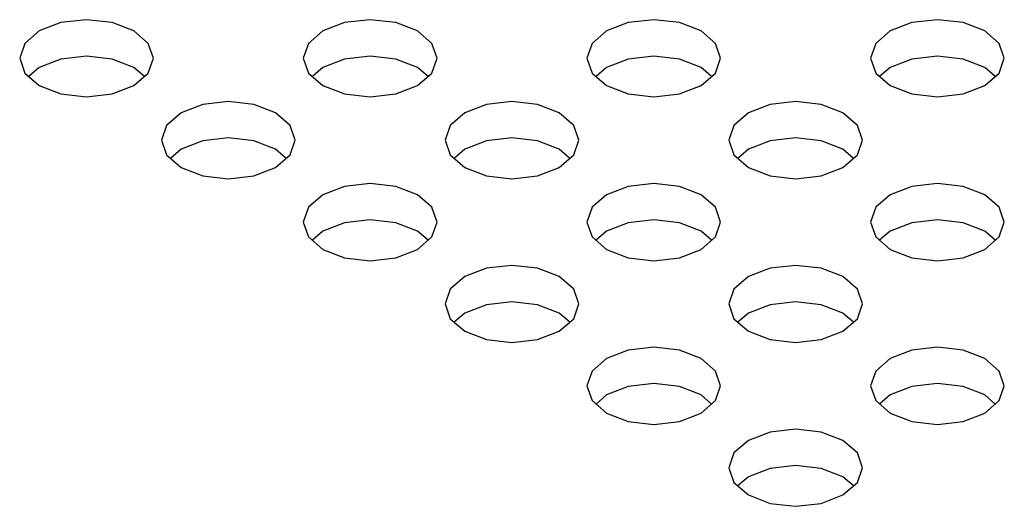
# Model space of a CAD drawing. Header units: inches. Extents: x 0 to 34, y 0 to 22.
# Tile 17 of 66: x 3.063 to 3.35, y 8.831 to 8.973. Entities that reach past the tile are written whole.
import ezdxf

# ---------------------------------------------------------------- set-up
doc = ezdxf.new("R2010")
doc.units = ezdxf.units.IN
doc.header["$LTSCALE"] = 1.87
doc.header["$MEASUREMENT"] = 0
doc.layers.get('0').update_dxf_attribs({"linetype": 'CONTINUOUS'})

msp = doc.modelspace()

# ---------------------------------------------------------------- linework, layer by layer
at = {"color": 2, "linetype": 'CONTINUOUS'}
for p, q in [((3.07534, 8.97209), (3.06903, 8.96966)), ((3.08279, 8.97295), (3.07534, 8.97209)), ((3.09023, 8.97209), (3.08279, 8.97295)), ((3.09655, 8.96966), (3.09023, 8.97209)), ((3.1579, 8.97209), (3.15159, 8.96966)), ((3.16535, 8.97295), (3.1579, 8.97209)), ((3.1728, 8.97209), (3.16535, 8.97295)), ((3.17911, 8.96966), (3.1728, 8.97209)), ((3.24047, 8.97209), (3.23415, 8.96966)), ((3.24791, 8.97295), (3.24047, 8.97209)), ((3.25536, 8.97209), (3.24791, 8.97295)), ((3.26167, 8.96966), (3.25536, 8.97209)), ((3.32303, 8.97209), (3.31672, 8.96966)), ((3.33048, 8.97295), (3.32303, 8.97209)), ((3.33792, 8.97209), (3.33048, 8.97295)), ((3.34424, 8.96966), (3.33792, 8.97209)), ((3.06903, 8.96966), (3.06481, 8.96601)), ((3.10077, 8.96601), (3.09655, 8.96966)), ((3.15159, 8.96966), (3.14737, 8.96601)), ((3.18333, 8.96601), (3.17911, 8.96966)), ((3.23415, 8.96966), (3.22993, 8.96601)), ((3.26589, 8.96601), (3.26167, 8.96966)), ((3.31672, 8.96966), (3.3125, 8.96601)), ((3.34846, 8.96601), (3.34424, 8.96966)), ((3.06481, 8.96601), (3.06333, 8.96171)), ((3.10225, 8.96171), (3.10077, 8.96601)), ((3.14737, 8.96601), (3.14589, 8.96171)), ((3.18481, 8.96171), (3.18333, 8.96601)), ((3.22993, 8.96601), (3.22845, 8.96171)), ((3.26737, 8.96171), (3.26589, 8.96601)), ((3.3125, 8.96601), (3.31102, 8.96171)), ((3.34994, 8.96171), (3.34846, 8.96601)), ((3.08279, 8.96235), (3.07534, 8.9615)), ((3.09023, 8.9615), (3.08279, 8.96235)), ((3.16535, 8.96235), (3.1579, 8.9615)), ((3.1728, 8.9615), (3.16535, 8.96235)), ((3.24791, 8.96235), (3.24047, 8.9615)), ((3.25536, 8.9615), (3.24791, 8.96235)), ((3.33048, 8.96235), (3.32303, 8.9615)), ((3.33792, 8.9615), (3.33048, 8.96235)), ((3.06333, 8.96171), (3.06481, 8.95741)), ((3.07534, 8.9615), (3.06903, 8.95906)), ((3.09655, 8.95906), (3.09023, 8.9615)), ((3.10077, 8.95741), (3.10225, 8.96171)), ((3.14589, 8.96171), (3.14737, 8.95741)), ((3.1579, 8.9615), (3.15159, 8.95906)), ((3.17911, 8.95906), (3.1728, 8.9615)), ((3.18333, 8.95741), (3.18481, 8.96171)), ((3.22845, 8.96171), (3.22993, 8.95741)), ((3.24047, 8.9615), (3.23415, 8.95906)), ((3.26167, 8.95906), (3.25536, 8.9615)), ((3.26589, 8.95741), (3.26737, 8.96171)), ((3.31102, 8.96171), (3.3125, 8.95741)), ((3.32303, 8.9615), (3.31672, 8.95906)), ((3.34424, 8.95906), (3.33792, 8.9615)), ((3.34846, 8.95741), (3.34994, 8.96171)), ((3.06481, 8.95741), (3.06903, 8.95377)), ((3.06903, 8.95906), (3.06596, 8.95641)), ((3.09961, 8.95641), (3.09655, 8.95906)), ((3.09655, 8.95377), (3.10077, 8.95741)), ((3.14737, 8.95741), (3.15159, 8.95377)), ((3.15159, 8.95906), (3.14852, 8.95641)), ((3.18218, 8.95641), (3.17911, 8.95906)), ((3.17911, 8.95377), (3.18333, 8.95741)), ((3.22993, 8.95741), (3.23415, 8.95377)), ((3.23415, 8.95906), (3.23109, 8.95641)), ((3.26474, 8.95641), (3.26167, 8.95906)), ((3.26167, 8.95377), (3.26589, 8.95741)), ((3.3125, 8.95741), (3.31672, 8.95377)), ((3.31672, 8.95906), (3.31365, 8.95641)), ((3.3473, 8.95641), (3.34424, 8.95906)), ((3.34424, 8.95377), (3.34846, 8.95741)), ((3.06903, 8.95377), (3.07534, 8.95133)), ((3.09023, 8.95133), (3.09655, 8.95377)), ((3.15159, 8.95377), (3.1579, 8.95133)), ((3.1728, 8.95133), (3.17911, 8.95377)), ((3.23415, 8.95377), (3.24047, 8.95133)), ((3.25536, 8.95133), (3.26167, 8.95377)), ((3.31672, 8.95377), (3.32303, 8.95133)), ((3.33792, 8.95133), (3.34424, 8.95377)), ((3.07534, 8.95133), (3.08279, 8.95047)), ((3.08279, 8.95047), (3.09023, 8.95133)), ((3.1579, 8.95133), (3.16535, 8.95047)), ((3.16535, 8.95047), (3.1728, 8.95133)), ((3.24047, 8.95133), (3.24791, 8.95047)), ((3.24791, 8.95047), (3.25536, 8.95133)), ((3.32303, 8.95133), (3.33048, 8.95047)), ((3.33048, 8.95047), (3.33792, 8.95133)), ((3.11662, 8.94826), (3.11031, 8.94582)), ((3.12407, 8.94911), (3.11662, 8.94826)), ((3.13152, 8.94826), (3.12407, 8.94911)), ((3.13783, 8.94582), (3.13152, 8.94826)), ((3.19918, 8.94826), (3.19287, 8.94582)), ((3.20663, 8.94911), (3.19918, 8.94826)), ((3.21408, 8.94826), (3.20663, 8.94911)), ((3.22039, 8.94582), (3.21408, 8.94826)), ((3.28175, 8.94826), (3.27543, 8.94582)), ((3.2892, 8.94911), (3.28175, 8.94826)), ((3.29664, 8.94826), (3.2892, 8.94911)), ((3.30296, 8.94582), (3.29664, 8.94826)), ((3.11031, 8.94582), (3.10609, 8.94218)), ((3.14205, 8.94218), (3.13783, 8.94582)), ((3.19287, 8.94582), (3.18865, 8.94218)), ((3.22461, 8.94218), (3.22039, 8.94582)), ((3.27543, 8.94582), (3.27122, 8.94218)), ((3.30717, 8.94218), (3.30296, 8.94582)), ((3.10609, 8.94218), (3.10461, 8.93788)), ((3.14353, 8.93788), (3.14205, 8.94218)), ((3.18865, 8.94218), (3.18717, 8.93788)), ((3.22609, 8.93788), (3.22461, 8.94218)), ((3.27122, 8.94218), (3.26973, 8.93788)), ((3.30866, 8.93788), (3.30717, 8.94218)), ((3.10461, 8.93788), (3.10609, 8.93358)), ((3.11662, 8.93766), (3.11031, 8.93523)), ((3.12407, 8.93852), (3.11662, 8.93766)), ((3.13152, 8.93766), (3.12407, 8.93852)), ((3.13783, 8.93523), (3.13152, 8.93766)), ((3.14205, 8.93358), (3.14353, 8.93788)), ((3.18717, 8.93788), (3.18865, 8.93358)), ((3.19918, 8.93766), (3.19287, 8.93523)), ((3.20663, 8.93852), (3.19918, 8.93766)), ((3.21408, 8.93766), (3.20663, 8.93852)), ((3.22039, 8.93523), (3.21408, 8.93766)), ((3.22461, 8.93358), (3.22609, 8.93788)), ((3.26973, 8.93788), (3.27122, 8.93358)), ((3.28175, 8.93766), (3.27543, 8.93523)), ((3.2892, 8.93852), (3.28175, 8.93766)), ((3.29664, 8.93766), (3.2892, 8.93852)), ((3.30296, 8.93523), (3.29664, 8.93766)), ((3.30717, 8.93358), (3.30866, 8.93788)), ((3.11031, 8.93523), (3.10724, 8.93258)), ((3.14089, 8.93258), (3.13783, 8.93523)), ((3.19287, 8.93523), (3.18981, 8.93258)), ((3.22346, 8.93258), (3.22039, 8.93523)), ((3.27543, 8.93523), (3.27237, 8.93258)), ((3.30602, 8.93258), (3.30296, 8.93523)), ((3.10609, 8.93358), (3.11031, 8.92993)), ((3.13783, 8.92993), (3.14205, 8.93358)), ((3.18865, 8.93358), (3.19287, 8.92993)), ((3.22039, 8.92993), (3.22461, 8.93358)), ((3.27122, 8.93358), (3.27543, 8.92993)), ((3.30296, 8.92993), (3.30717, 8.93358)), ((3.11031, 8.92993), (3.11662, 8.92749)), ((3.13152, 8.92749), (3.13783, 8.92993)), ((3.19287, 8.92993), (3.19918, 8.92749)), ((3.21408, 8.92749), (3.22039, 8.92993)), ((3.27543, 8.92993), (3.28175, 8.92749)), ((3.29664, 8.92749), (3.30296, 8.92993)), ((3.11662, 8.92749), (3.12407, 8.92664)), ((3.12407, 8.92664), (3.13152, 8.92749)), ((3.16535, 8.92528), (3.1579, 8.92442)), ((3.1728, 8.92442), (3.16535, 8.92528)), ((3.19918, 8.92749), (3.20663, 8.92664)), ((3.20663, 8.92664), (3.21408, 8.92749)), ((3.24791, 8.92528), (3.24047, 8.92442)), ((3.25536, 8.92442), (3.24791, 8.92528)), ((3.28175, 8.92749), (3.2892, 8.92664)), ((3.2892, 8.92664), (3.29664, 8.92749)), ((3.33048, 8.92528), (3.32303, 8.92442)), ((3.33792, 8.92442), (3.33048, 8.92528)), ((3.1579, 8.92442), (3.15159, 8.92199)), ((3.17911, 8.92199), (3.1728, 8.92442)), ((3.24047, 8.92442), (3.23415, 8.92199)), ((3.26167, 8.92199), (3.25536, 8.92442)), ((3.32303, 8.92442), (3.31672, 8.92199)), ((3.34424, 8.92199), (3.33792, 8.92442)), ((3.15159, 8.92199), (3.14737, 8.91834)), ((3.18333, 8.91834), (3.17911, 8.92199)), ((3.23415, 8.92199), (3.22993, 8.91834)), ((3.26589, 8.91834), (3.26167, 8.92199)), ((3.31672, 8.92199), (3.3125, 8.91834)), ((3.34846, 8.91834), (3.34424, 8.92199)), ((3.14737, 8.91834), (3.14589, 8.91404)), ((3.18481, 8.91404), (3.18333, 8.91834)), ((3.22993, 8.91834), (3.22845, 8.91404)), ((3.26737, 8.91404), (3.26589, 8.91834)), ((3.3125, 8.91834), (3.31102, 8.91404)), ((3.34994, 8.91404), (3.34846, 8.91834)), ((3.14589, 8.91404), (3.14737, 8.90974)), ((3.1579, 8.91383), (3.15159, 8.91139)), ((3.16535, 8.91468), (3.1579, 8.91383)), ((3.1728, 8.91383), (3.16535, 8.91468)), ((3.17911, 8.91139), (3.1728, 8.91383)), ((3.18333, 8.90974), (3.18481, 8.91404)), ((3.22845, 8.91404), (3.22993, 8.90974)), ((3.24047, 8.91383), (3.23415, 8.91139)), ((3.24791, 8.91468), (3.24047, 8.91383)), ((3.25536, 8.91383), (3.24791, 8.91468)), ((3.26167, 8.91139), (3.25536, 8.91383)), ((3.26589, 8.90974), (3.26737, 8.91404)), ((3.31102, 8.91404), (3.3125, 8.90974)), ((3.32303, 8.91383), (3.31672, 8.91139)), ((3.33048, 8.91468), (3.32303, 8.91383)), ((3.33792, 8.91383), (3.33048, 8.91468)), ((3.34424, 8.91139), (3.33792, 8.91383)), ((3.34846, 8.90974), (3.34994, 8.91404)), ((3.15159, 8.91139), (3.14852, 8.90874)), ((3.18218, 8.90874), (3.17911, 8.91139)), ((3.23415, 8.91139), (3.23109, 8.90874)), ((3.26474, 8.90874), (3.26167, 8.91139)), ((3.31672, 8.91139), (3.31365, 8.90874)), ((3.3473, 8.90874), (3.34424, 8.91139)), ((3.14737, 8.90974), (3.15159, 8.90609)), ((3.17911, 8.90609), (3.18333, 8.90974)), ((3.22993, 8.90974), (3.23415, 8.90609)), ((3.26167, 8.90609), (3.26589, 8.90974)), ((3.3125, 8.90974), (3.31672, 8.90609)), ((3.34424, 8.90609), (3.34846, 8.90974)), ((3.15159, 8.90609), (3.1579, 8.90366)), ((3.1728, 8.90366), (3.17911, 8.90609)), ((3.23415, 8.90609), (3.24047, 8.90366)), ((3.25536, 8.90366), (3.26167, 8.90609)), ((3.31672, 8.90609), (3.32303, 8.90366)), ((3.33792, 8.90366), (3.34424, 8.90609)), ((3.1579, 8.90366), (3.16535, 8.9028)), ((3.16535, 8.9028), (3.1728, 8.90366)), ((3.24047, 8.90366), (3.24791, 8.9028)), ((3.24791, 8.9028), (3.25536, 8.90366)), ((3.32303, 8.90366), (3.33048, 8.9028)), ((3.33048, 8.9028), (3.33792, 8.90366)), ((3.19918, 8.90059), (3.19287, 8.89815)), ((3.20663, 8.90144), (3.19918, 8.90059)), ((3.21408, 8.90059), (3.20663, 8.90144)), ((3.22039, 8.89815), (3.21408, 8.90059)), ((3.28175, 8.90059), (3.27543, 8.89815)), ((3.2892, 8.90144), (3.28175, 8.90059)), ((3.29664, 8.90059), (3.2892, 8.90144)), ((3.30296, 8.89815), (3.29664, 8.90059)), ((3.19287, 8.89815), (3.18865, 8.8945)), ((3.22461, 8.8945), (3.22039, 8.89815)), ((3.27543, 8.89815), (3.27122, 8.8945)), ((3.30717, 8.8945), (3.30296, 8.89815)), ((3.18865, 8.8945), (3.18717, 8.8902)), ((3.22609, 8.8902), (3.22461, 8.8945)), ((3.27122, 8.8945), (3.26973, 8.8902)), ((3.30866, 8.8902), (3.30717, 8.8945)), ((3.20663, 8.89085), (3.19918, 8.88999)), ((3.21408, 8.88999), (3.20663, 8.89085)), ((3.2892, 8.89085), (3.28175, 8.88999)), ((3.29664, 8.88999), (3.2892, 8.89085)), ((3.18717, 8.8902), (3.18865, 8.8859)), ((3.19918, 8.88999), (3.19287, 8.88756)), ((3.22039, 8.88756), (3.21408, 8.88999)), ((3.22461, 8.8859), (3.22609, 8.8902)), ((3.26973, 8.8902), (3.27122, 8.8859)), ((3.28175, 8.88999), (3.27543, 8.88756)), ((3.30296, 8.88756), (3.29664, 8.88999)), ((3.30717, 8.8859), (3.30866, 8.8902)), ((3.18865, 8.8859), (3.19287, 8.88226)), ((3.19287, 8.88756), (3.18981, 8.88491)), ((3.22346, 8.88491), (3.22039, 8.88756)), ((3.22039, 8.88226), (3.22461, 8.8859)), ((3.27122, 8.8859), (3.27543, 8.88226)), ((3.27543, 8.88756), (3.27237, 8.88491)), ((3.30602, 8.88491), (3.30296, 8.88756)), ((3.30296, 8.88226), (3.30717, 8.8859)), ((3.19287, 8.88226), (3.19918, 8.87982)), ((3.21408, 8.87982), (3.22039, 8.88226)), ((3.27543, 8.88226), (3.28175, 8.87982)), ((3.29664, 8.87982), (3.30296, 8.88226)), ((3.19918, 8.87982), (3.20663, 8.87897)), ((3.20663, 8.87897), (3.21408, 8.87982)), ((3.28175, 8.87982), (3.2892, 8.87897)), ((3.2892, 8.87897), (3.29664, 8.87982)), ((3.24047, 8.87675), (3.23415, 8.87431)), ((3.24791, 8.87761), (3.24047, 8.87675)), ((3.25536, 8.87675), (3.24791, 8.87761)), ((3.26167, 8.87431), (3.25536, 8.87675)), ((3.32303, 8.87675), (3.31672, 8.87431)), ((3.33048, 8.87761), (3.32303, 8.87675)), ((3.33792, 8.87675), (3.33048, 8.87761)), ((3.34424, 8.87431), (3.33792, 8.87675)), ((3.23415, 8.87431), (3.22993, 8.87067)), ((3.26589, 8.87067), (3.26167, 8.87431)), ((3.31672, 8.87431), (3.3125, 8.87067)), ((3.34846, 8.87067), (3.34424, 8.87431)), ((3.22993, 8.87067), (3.22845, 8.86637)), ((3.26737, 8.86637), (3.26589, 8.87067)), ((3.3125, 8.87067), (3.31102, 8.86637)), ((3.34994, 8.86637), (3.34846, 8.87067)), ((3.22845, 8.86637), (3.22993, 8.86207)), ((3.24047, 8.86616), (3.23415, 8.86372)), ((3.24791, 8.86701), (3.24047, 8.86616)), ((3.25536, 8.86616), (3.24791, 8.86701)), ((3.26167, 8.86372), (3.25536, 8.86616)), ((3.26589, 8.86207), (3.26737, 8.86637)), ((3.31102, 8.86637), (3.3125, 8.86207)), ((3.32303, 8.86616), (3.31672, 8.86372)), ((3.33048, 8.86701), (3.32303, 8.86616)), ((3.33792, 8.86616), (3.33048, 8.86701)), ((3.34424, 8.86372), (3.33792, 8.86616)), ((3.34846, 8.86207), (3.34994, 8.86637)), ((3.22993, 8.86207), (3.23415, 8.85842)), ((3.23415, 8.86372), (3.23109, 8.86107)), ((3.26474, 8.86107), (3.26167, 8.86372)), ((3.26167, 8.85842), (3.26589, 8.86207)), ((3.3125, 8.86207), (3.31672, 8.85842)), ((3.31672, 8.86372), (3.31365, 8.86107)), ((3.3473, 8.86107), (3.34424, 8.86372)), ((3.34424, 8.85842), (3.34846, 8.86207)), ((3.23415, 8.85842), (3.24047, 8.85599)), ((3.25536, 8.85599), (3.26167, 8.85842)), ((3.31672, 8.85842), (3.32303, 8.85599)), ((3.33792, 8.85599), (3.34424, 8.85842)), ((3.24047, 8.85599), (3.24791, 8.85513)), ((3.24791, 8.85513), (3.25536, 8.85599)), ((3.2892, 8.85377), (3.28175, 8.85291)), ((3.29664, 8.85291), (3.2892, 8.85377)), ((3.32303, 8.85599), (3.33048, 8.85513)), ((3.33048, 8.85513), (3.33792, 8.85599)), ((3.28175, 8.85291), (3.27543, 8.85048)), ((3.30296, 8.85048), (3.29664, 8.85291)), ((3.27543, 8.85048), (3.27122, 8.84683)), ((3.30717, 8.84683), (3.30296, 8.85048)), ((3.27122, 8.84683), (3.26973, 8.84253)), ((3.30866, 8.84253), (3.30717, 8.84683)), ((3.26973, 8.84253), (3.27122, 8.83823)), ((3.28175, 8.84232), (3.27543, 8.83989)), ((3.2892, 8.84318), (3.28175, 8.84232)), ((3.29664, 8.84232), (3.2892, 8.84318)), ((3.30296, 8.83989), (3.29664, 8.84232)), ((3.30717, 8.83823), (3.30866, 8.84253)), ((3.27543, 8.83989), (3.27237, 8.83724)), ((3.30602, 8.83724), (3.30296, 8.83989)), ((3.27122, 8.83823), (3.27543, 8.83459)), ((3.30296, 8.83459), (3.30717, 8.83823)), ((3.27543, 8.83459), (3.28175, 8.83215)), ((3.29664, 8.83215), (3.30296, 8.83459)), ((3.28175, 8.83215), (3.2892, 8.8313)), ((3.2892, 8.8313), (3.29664, 8.83215))]:
    msp.add_line(p, q, dxfattribs=at)

doc.saveas('drawing.dxf')
